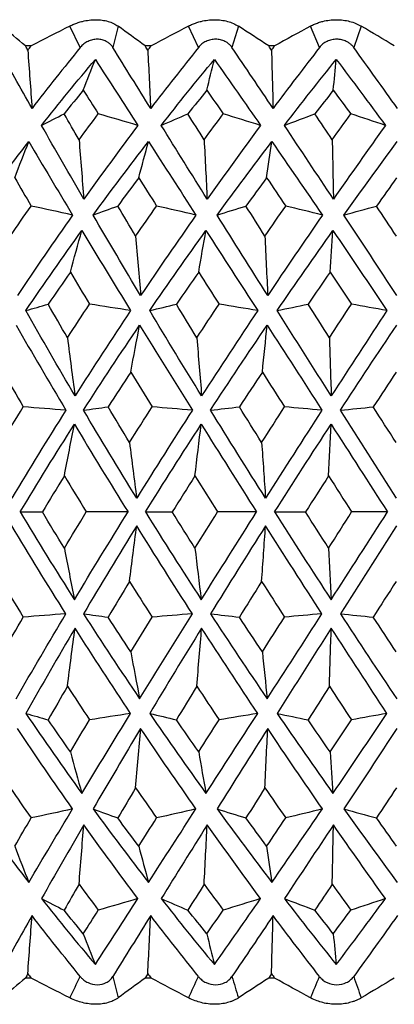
# Paper-space layout 'Notes Area' of a CAD drawing. Header units: millimetres. Extents: x -25 to 96, y -3 to 362.
# Tile 7 of 15: x -7.82 to -0.42, y 133.48 to 152.92. Entities that reach past the tile are written whole.
import ezdxf

# ---------------------------------------------------------------- set-up
doc = ezdxf.new("R2010")
doc.units = ezdxf.units.MM

psp = doc.layouts.new('Notes Area')

# ---------------------------------------------------------------- linework, layer by layer
at = {"color": 7, "linetype": 'Continuous', "lineweight": 25}
for p, q in [((-6.626, 152.367), (-6.835, 152.79)), ((-5.88, 152.79), (-5.982, 152.367)), ((-4.293, 152.367), (-4.487, 152.79)), ((-3.502, 152.79), (-3.629, 152.367)), ((-1.9, 152.367), (-2.076, 152.79)), ((-1.076, 152.79), (-1.225, 152.367)), ((-7.598, 152.397), (-7.707, 152.397)), ((-5.228, 152.397), (-5.342, 152.397)), ((-2.786, 152.397), (-2.903, 152.397)), ((-7.598, 134.003), (-7.707, 134.003)), ((-5.228, 134.003), (-5.342, 134.003)), ((-2.786, 134.003), (-2.903, 134.003))]:
    psp.add_line(p, q, dxfattribs=at)
for points in [[(-7.707, 152.397), (-7.865, 152.529), (-8.021, 152.66), (-8.175, 152.79)], [(-6.835, 152.79), (-7.089, 152.66), (-7.343, 152.529), (-7.598, 152.397)], [(-5.342, 152.397), (-5.524, 152.529), (-5.703, 152.66), (-5.88, 152.79)], [(-4.487, 152.79), (-4.734, 152.66), (-4.981, 152.529), (-5.228, 152.397)], [(-2.903, 152.397), (-3.104, 152.529), (-3.304, 152.66), (-3.502, 152.79)], [(-2.076, 152.79), (-2.312, 152.66), (-2.549, 152.529), (-2.786, 152.397)], [(-0.422, 152.397), (-0.641, 152.529), (-0.859, 152.66), (-1.076, 152.79)], [(-7.579, 151.163), (-7.808, 151.569), (-8.032, 151.971), (-8.251, 152.367)], [(-7.662, 152.317), (-7.677, 152.344), (-7.692, 152.37), (-7.707, 152.397)], [(-7.662, 152.317), (-7.641, 152.344), (-7.619, 152.37), (-7.598, 152.397)], [(-6.626, 152.367), (-6.949, 151.971), (-7.267, 151.569), (-7.579, 151.163)], [(-5.235, 151.163), (-5.487, 151.569), (-5.736, 151.971), (-5.982, 152.367)], [(-5.292, 152.317), (-5.309, 152.344), (-5.326, 152.37), (-5.342, 152.397)], [(-5.292, 152.317), (-5.271, 152.344), (-5.25, 152.37), (-5.228, 152.397)], [(-4.293, 152.367), (-4.611, 151.971), (-4.925, 151.569), (-5.235, 151.163)], [(-2.817, 151.163), (-3.089, 151.569), (-3.36, 151.971), (-3.629, 152.367)], [(-2.848, 152.317), (-2.866, 152.344), (-2.884, 152.37), (-2.903, 152.397)], [(-2.848, 152.317), (-2.827, 152.344), (-2.807, 152.37), (-2.786, 152.397)], [(-1.9, 152.367), (-2.208, 151.971), (-2.513, 151.569), (-2.817, 151.163)], [(-0.36, 151.163), (-0.648, 151.569), (-0.937, 151.971), (-1.225, 152.367)], [(-7.662, 152.317), (-7.636, 151.931), (-7.608, 151.547), (-7.579, 151.163)], [(-5.292, 152.317), (-5.274, 151.931), (-5.255, 151.547), (-5.235, 151.163)], [(-2.848, 152.317), (-2.838, 151.931), (-2.828, 151.547), (-2.817, 151.163)], [(-7.391, 150.83), (-7.043, 151.27), (-6.689, 151.703), (-6.328, 152.131)], [(-6.566, 151.525), (-6.487, 151.729), (-6.408, 151.931), (-6.328, 152.131)], [(-6.328, 152.131), (-6.052, 151.703), (-5.771, 151.27), (-5.487, 150.83)], [(-5.028, 150.83), (-4.682, 151.27), (-4.332, 151.703), (-3.977, 152.131)], [(-4.126, 151.525), (-4.076, 151.729), (-4.027, 151.931), (-3.977, 152.131)], [(-3.977, 152.131), (-3.674, 151.703), (-3.37, 151.27), (-3.064, 150.83)], [(-2.594, 150.83), (-2.255, 151.27), (-1.913, 151.703), (-1.569, 152.131)], [(-1.628, 151.525), (-1.608, 151.729), (-1.589, 151.931), (-1.569, 152.131)], [(-1.569, 152.131), (-1.245, 151.703), (-0.922, 151.27), (-0.598, 150.83)], [(-6.566, 151.525), (-6.692, 151.37), (-6.819, 151.214), (-6.944, 151.057)], [(-6.566, 151.525), (-6.468, 151.37), (-6.369, 151.214), (-6.27, 151.057)], [(-4.126, 151.525), (-4.251, 151.37), (-4.375, 151.214), (-4.499, 151.057)], [(-4.126, 151.525), (-4.019, 151.37), (-3.911, 151.214), (-3.804, 151.057)], [(-1.628, 151.525), (-1.749, 151.37), (-1.87, 151.214), (-1.991, 151.057)], [(-1.628, 151.525), (-1.513, 151.37), (-1.399, 151.214), (-1.284, 151.057)], [(-7.391, 150.83), (-7.243, 150.906), (-7.094, 150.982), (-6.944, 151.057)], [(-6.65, 150.548), (-6.749, 150.718), (-6.847, 150.887), (-6.944, 151.057)], [(-6.65, 150.548), (-6.524, 150.718), (-6.397, 150.887), (-6.27, 151.057)], [(-5.487, 150.83), (-5.747, 150.906), (-6.008, 150.982), (-6.27, 151.057)], [(-5.028, 150.83), (-4.852, 150.906), (-4.676, 150.982), (-4.499, 151.057)], [(-4.179, 150.548), (-4.286, 150.718), (-4.393, 150.887), (-4.499, 151.057)], [(-4.179, 150.548), (-4.054, 150.718), (-3.929, 150.887), (-3.804, 151.057)], [(-3.064, 150.83), (-3.31, 150.906), (-3.557, 150.982), (-3.804, 151.057)], [(-2.594, 150.83), (-2.394, 150.906), (-2.193, 150.982), (-1.991, 151.057)], [(-1.649, 150.548), (-1.763, 150.718), (-1.877, 150.887), (-1.991, 151.057)], [(-1.649, 150.548), (-1.528, 150.718), (-1.406, 150.887), (-1.284, 151.057)], [(-0.598, 150.83), (-0.826, 150.906), (-1.055, 150.982), (-1.284, 151.057)], [(-6.555, 149.373), (-6.84, 149.864), (-7.119, 150.35), (-7.391, 150.83)], [(-5.487, 150.83), (-5.849, 150.35), (-6.205, 149.864), (-6.555, 149.373)], [(-4.119, 149.373), (-4.426, 149.864), (-4.729, 150.35), (-5.028, 150.83)], [(-3.064, 150.83), (-3.419, 150.35), (-3.771, 149.864), (-4.119, 149.373)], [(-1.625, 149.373), (-1.95, 149.864), (-2.273, 150.35), (-2.594, 150.83)], [(-0.598, 150.83), (-0.942, 150.35), (-1.284, 149.864), (-1.625, 149.373)], [(-8.732, 149.06), (-8.378, 149.548), (-8.015, 150.031), (-7.643, 150.509)], [(-7.921, 149.796), (-7.829, 150.036), (-7.736, 150.274), (-7.643, 150.509)], [(-7.643, 150.509), (-7.36, 150.031), (-7.072, 149.548), (-6.778, 149.06)], [(-6.65, 150.548), (-6.62, 150.155), (-6.588, 149.764), (-6.555, 149.373)], [(-6.372, 149.06), (-6.014, 149.548), (-5.65, 150.031), (-5.279, 150.509)], [(-5.471, 149.796), (-5.407, 150.036), (-5.343, 150.274), (-5.279, 150.509)], [(-5.279, 150.509), (-4.97, 150.031), (-4.657, 149.548), (-4.34, 149.06)], [(-4.179, 150.548), (-4.16, 150.155), (-4.14, 149.764), (-4.119, 149.373)], [(-3.922, 149.06), (-3.566, 149.548), (-3.206, 150.031), (-2.841, 150.509)], [(-2.944, 149.796), (-2.91, 150.036), (-2.875, 150.274), (-2.841, 150.509)], [(-2.841, 150.509), (-2.509, 150.031), (-2.176, 149.548), (-1.842, 149.06)], [(-1.649, 150.548), (-1.641, 150.155), (-1.633, 149.764), (-1.625, 149.373)], [(-1.417, 149.06), (-1.068, 149.548), (-0.716, 150.031), (-0.363, 150.509)], [(-7.921, 149.796), (-7.813, 149.611), (-7.705, 149.425), (-7.596, 149.239)], [(-5.471, 149.796), (-5.61, 149.611), (-5.748, 149.425), (-5.885, 149.239)], [(-5.471, 149.796), (-5.354, 149.611), (-5.236, 149.425), (-5.118, 149.239)], [(-2.944, 149.796), (-3.081, 149.611), (-3.218, 149.425), (-3.353, 149.239)], [(-2.944, 149.796), (-2.819, 149.611), (-2.693, 149.425), (-2.568, 149.239)], [(-0.376, 149.796), (-0.509, 149.611), (-0.642, 149.425), (-0.774, 149.239)], [(-8.01, 148.645), (-7.873, 148.843), (-7.735, 149.042), (-7.596, 149.239)], [(-6.778, 149.06), (-7.05, 149.12), (-7.323, 149.18), (-7.596, 149.239)], [(-6.372, 149.06), (-6.21, 149.12), (-6.048, 149.18), (-5.885, 149.239)], [(-5.532, 148.645), (-5.651, 148.843), (-5.768, 149.042), (-5.885, 149.239)], [(-5.532, 148.645), (-5.395, 148.843), (-5.257, 149.042), (-5.118, 149.239)], [(-4.34, 149.06), (-4.599, 149.12), (-4.858, 149.18), (-5.118, 149.239)], [(-3.922, 149.06), (-3.733, 149.12), (-3.543, 149.18), (-3.353, 149.239)], [(-2.977, 148.645), (-3.103, 148.843), (-3.228, 149.042), (-3.353, 149.239)], [(-2.977, 148.645), (-2.841, 148.843), (-2.705, 149.042), (-2.568, 149.239)], [(-1.842, 149.06), (-2.084, 149.12), (-2.325, 149.18), (-2.568, 149.239)], [(-1.417, 149.06), (-1.204, 149.12), (-0.989, 149.18), (-0.774, 149.239)], [(-0.38, 148.645), (-0.511, 148.843), (-0.643, 149.042), (-0.774, 149.239)], [(-6.778, 149.06), (-7.148, 148.534), (-7.511, 148.005), (-7.866, 147.472)], [(-5.433, 147.472), (-5.752, 148.005), (-6.065, 148.534), (-6.372, 149.06)], [(-4.34, 149.06), (-4.71, 148.534), (-5.074, 148.005), (-5.433, 147.472)], [(-2.923, 147.472), (-3.26, 148.005), (-3.593, 148.534), (-3.922, 149.06)], [(-1.842, 149.06), (-2.205, 148.534), (-2.566, 148.005), (-2.923, 147.472)], [(-0.373, 147.472), (-0.722, 148.005), (-1.07, 148.534), (-1.417, 149.06)], [(-7.7, 147.176), (-7.34, 147.707), (-6.971, 148.233), (-6.594, 148.755)], [(-6.822, 147.933), (-6.747, 148.21), (-6.671, 148.484), (-6.594, 148.755)], [(-6.594, 148.755), (-6.278, 148.233), (-5.957, 147.707), (-5.631, 147.176)], [(-5.255, 147.176), (-4.891, 147.707), (-4.52, 148.233), (-4.143, 148.755)], [(-4.287, 147.933), (-4.239, 148.21), (-4.192, 148.484), (-4.143, 148.755)], [(-4.143, 148.755), (-3.805, 148.233), (-3.465, 147.707), (-3.121, 147.176)], [(-2.737, 147.176), (-2.373, 147.707), (-2.005, 148.233), (-1.635, 148.755)], [(-1.691, 147.933), (-1.673, 148.21), (-1.654, 148.484), (-1.635, 148.755)], [(-1.635, 148.755), (-1.279, 148.233), (-0.924, 147.707), (-0.568, 147.176)], [(-5.532, 148.645), (-5.5, 148.252), (-5.467, 147.861), (-5.433, 147.472)], [(-2.977, 148.645), (-2.96, 148.252), (-2.942, 147.861), (-2.923, 147.472)], [(-6.822, 147.933), (-6.969, 147.723), (-7.115, 147.512), (-7.259, 147.301)], [(-6.822, 147.933), (-6.697, 147.723), (-6.57, 147.512), (-6.443, 147.301)], [(-4.287, 147.933), (-4.434, 147.723), (-4.58, 147.512), (-4.726, 147.301)], [(-4.287, 147.933), (-4.153, 147.723), (-4.019, 147.512), (-3.884, 147.301)], [(-1.691, 147.933), (-1.837, 147.723), (-1.982, 147.512), (-2.126, 147.301)], [(-1.691, 147.933), (-1.551, 147.723), (-1.411, 147.512), (-1.271, 147.301)], [(-7.7, 147.176), (-7.553, 147.218), (-7.407, 147.26), (-7.259, 147.301)], [(-6.879, 146.639), (-7.007, 146.86), (-7.134, 147.081), (-7.259, 147.301)], [(-6.879, 146.639), (-6.735, 146.86), (-6.59, 147.081), (-6.443, 147.301)], [(-5.631, 147.176), (-5.901, 147.218), (-6.172, 147.26), (-6.443, 147.301)], [(-5.255, 147.176), (-5.079, 147.218), (-4.903, 147.26), (-4.726, 147.301)], [(-4.323, 146.639), (-4.458, 146.86), (-4.592, 147.081), (-4.726, 147.301)], [(-4.323, 146.639), (-4.177, 146.86), (-4.031, 147.081), (-3.884, 147.301)], [(-3.121, 147.176), (-3.375, 147.218), (-3.63, 147.26), (-3.884, 147.301)], [(-2.737, 147.176), (-2.534, 147.218), (-2.33, 147.26), (-2.126, 147.301)], [(-1.705, 146.639), (-1.846, 146.86), (-1.986, 147.081), (-2.126, 147.301)], [(-1.705, 146.639), (-1.561, 146.86), (-1.416, 147.081), (-1.271, 147.301)], [(-0.568, 147.176), (-0.802, 147.218), (-1.036, 147.26), (-1.271, 147.301)], [(-6.73, 145.492), (-7.062, 146.056), (-7.385, 146.617), (-7.7, 147.176)], [(-5.631, 147.176), (-6.004, 146.617), (-6.37, 146.056), (-6.73, 145.492)], [(-4.229, 145.492), (-4.577, 146.056), (-4.919, 146.617), (-5.255, 147.176)], [(-3.121, 147.176), (-3.494, 146.617), (-3.863, 146.056), (-4.229, 145.492)], [(-1.668, 145.492), (-2.027, 146.056), (-2.383, 146.617), (-2.737, 147.176)], [(-0.568, 147.176), (-0.936, 146.617), (-1.302, 146.056), (-1.668, 145.492)], [(-7.895, 146.887), (-7.574, 146.331), (-7.245, 145.772), (-6.909, 145.21)], [(-6.563, 145.21), (-6.201, 145.772), (-5.831, 146.331), (-5.453, 146.887)], [(-5.629, 145.96), (-5.571, 146.272), (-5.512, 146.58), (-5.453, 146.887)], [(-5.453, 146.887), (-5.11, 146.331), (-4.763, 145.772), (-4.411, 145.21)], [(-4.054, 145.21), (-3.686, 145.772), (-3.313, 146.331), (-2.934, 146.887)], [(-3.029, 145.96), (-2.998, 146.272), (-2.966, 146.58), (-2.934, 146.887)], [(-2.934, 146.887), (-2.575, 146.331), (-2.214, 145.772), (-1.851, 145.21)], [(-1.488, 145.21), (-1.119, 145.772), (-0.748, 146.331), (-0.375, 146.887)], [(-6.879, 146.639), (-6.831, 146.255), (-6.781, 145.873), (-6.73, 145.492)], [(-4.323, 146.639), (-4.292, 146.255), (-4.261, 145.873), (-4.229, 145.492)], [(-1.705, 146.639), (-1.693, 146.255), (-1.681, 145.873), (-1.668, 145.492)], [(-8.15, 145.96), (-8.018, 145.732), (-7.885, 145.503), (-7.751, 145.274)], [(-5.629, 145.96), (-5.78, 145.732), (-5.929, 145.503), (-6.077, 145.274)], [(-5.629, 145.96), (-5.489, 145.732), (-5.349, 145.503), (-5.207, 145.274)], [(-3.029, 145.96), (-3.181, 145.732), (-3.332, 145.503), (-3.482, 145.274)], [(-3.029, 145.96), (-2.884, 145.732), (-2.737, 145.503), (-2.591, 145.274)], [(-0.387, 145.96), (-0.537, 145.732), (-0.687, 145.503), (-0.837, 145.274)], [(-8.186, 144.571), (-8.042, 144.806), (-7.897, 145.04), (-7.751, 145.274)], [(-6.909, 145.21), (-7.274, 144.633), (-7.631, 144.055), (-7.979, 143.476)], [(-6.909, 145.21), (-7.189, 145.231), (-7.47, 145.253), (-7.751, 145.274)], [(-6.563, 145.21), (-6.401, 145.231), (-6.24, 145.253), (-6.077, 145.274)], [(-5.511, 143.476), (-5.869, 144.055), (-6.22, 144.633), (-6.563, 145.21)], [(-5.654, 144.571), (-5.797, 144.806), (-5.938, 145.04), (-6.077, 145.274)], [(-5.654, 144.571), (-5.506, 144.806), (-5.357, 145.04), (-5.207, 145.274)], [(-4.411, 145.21), (-4.783, 144.633), (-5.15, 144.055), (-5.511, 143.476)], [(-4.411, 145.21), (-4.676, 145.231), (-4.942, 145.253), (-5.207, 145.274)], [(-4.054, 145.21), (-3.864, 145.231), (-3.673, 145.253), (-3.482, 145.274)], [(-2.966, 143.476), (-3.333, 144.055), (-3.696, 144.633), (-4.054, 145.21)], [(-3.043, 144.571), (-3.19, 144.806), (-3.336, 145.04), (-3.482, 145.274)], [(-3.043, 144.571), (-2.892, 144.806), (-2.742, 145.04), (-2.591, 145.274)], [(-1.851, 145.21), (-2.225, 144.633), (-2.596, 144.055), (-2.966, 143.476)], [(-1.851, 145.21), (-2.097, 145.231), (-2.344, 145.253), (-2.591, 145.274)], [(-1.488, 145.21), (-1.272, 145.231), (-1.055, 145.253), (-0.837, 145.274)], [(-0.379, 143.476), (-0.75, 144.055), (-1.12, 144.633), (-1.488, 145.21)], [(-0.388, 144.571), (-0.538, 144.806), (-0.688, 145.04), (-0.837, 145.274)], [(-7.814, 143.2), (-7.466, 143.778), (-7.109, 144.355), (-6.741, 144.931)], [(-6.94, 143.911), (-6.875, 144.254), (-6.809, 144.594), (-6.741, 144.931)], [(-6.741, 144.931), (-6.395, 144.355), (-6.043, 143.778), (-5.683, 143.2)], [(-5.339, 143.2), (-4.978, 143.778), (-4.61, 144.355), (-4.236, 144.931)], [(-4.361, 143.911), (-4.32, 144.254), (-4.278, 144.594), (-4.236, 144.931)], [(-4.236, 144.931), (-3.875, 144.355), (-3.51, 143.778), (-3.142, 143.2)], [(-2.789, 143.2), (-2.42, 143.778), (-2.048, 144.355), (-1.671, 144.931)], [(-1.72, 143.911), (-1.704, 144.254), (-1.688, 144.594), (-1.671, 144.931)], [(-1.671, 144.931), (-1.3, 144.355), (-0.928, 143.778), (-0.556, 143.2)], [(-5.654, 144.571), (-5.607, 144.204), (-5.56, 143.839), (-5.511, 143.476)], [(-3.043, 144.571), (-3.017, 144.204), (-2.992, 143.839), (-2.966, 143.476)], [(-6.94, 143.911), (-7.086, 143.675), (-7.231, 143.438), (-7.375, 143.2)], [(-6.94, 143.911), (-6.797, 143.675), (-6.652, 143.438), (-6.507, 143.2)], [(-4.361, 143.911), (-4.511, 143.675), (-4.66, 143.438), (-4.809, 143.2)], [(-4.361, 143.911), (-4.213, 143.675), (-4.064, 143.438), (-3.914, 143.2)], [(-1.72, 143.911), (-1.872, 143.675), (-2.024, 143.438), (-2.176, 143.2)], [(-1.72, 143.911), (-1.569, 143.675), (-1.418, 143.438), (-1.266, 143.2)], [(-7.814, 143.2), (-7.466, 142.622), (-7.109, 142.045), (-6.741, 141.469)], [(-7.814, 143.2), (-7.668, 143.2), (-7.522, 143.2), (-7.375, 143.2)], [(-6.94, 142.489), (-7.086, 142.725), (-7.231, 142.962), (-7.375, 143.2)], [(-6.94, 142.489), (-6.797, 142.725), (-6.652, 142.962), (-6.507, 143.2)], [(-6.741, 141.469), (-6.395, 142.045), (-6.043, 142.622), (-5.683, 143.2)], [(-5.683, 143.2), (-5.957, 143.2), (-6.232, 143.2), (-6.507, 143.2)], [(-5.339, 143.2), (-5.163, 143.2), (-4.986, 143.2), (-4.809, 143.2)], [(-5.339, 143.2), (-4.978, 142.622), (-4.61, 142.045), (-4.236, 141.469)], [(-4.361, 142.489), (-4.511, 142.725), (-4.66, 142.962), (-4.809, 143.2)], [(-4.361, 142.489), (-4.213, 142.725), (-4.064, 142.962), (-3.914, 143.2)], [(-4.236, 141.469), (-3.875, 142.045), (-3.51, 142.622), (-3.142, 143.2)], [(-3.142, 143.2), (-3.399, 143.2), (-3.656, 143.2), (-3.914, 143.2)], [(-2.789, 143.2), (-2.585, 143.2), (-2.381, 143.2), (-2.176, 143.2)], [(-2.789, 143.2), (-2.42, 142.622), (-2.048, 142.045), (-1.671, 141.469)], [(-1.72, 142.489), (-1.872, 142.725), (-2.024, 142.962), (-2.176, 143.2)], [(-1.72, 142.489), (-1.569, 142.725), (-1.418, 142.962), (-1.266, 143.2)], [(-1.671, 141.469), (-1.3, 142.045), (-0.928, 142.622), (-0.556, 143.2)], [(-0.556, 143.2), (-0.792, 143.2), (-1.029, 143.2), (-1.266, 143.2)], [(-6.909, 141.19), (-7.274, 141.767), (-7.631, 142.345), (-7.979, 142.924)], [(-5.511, 142.924), (-5.869, 142.345), (-6.22, 141.767), (-6.563, 141.19)], [(-5.654, 141.829), (-5.607, 142.196), (-5.56, 142.561), (-5.511, 142.924)], [(-4.411, 141.19), (-4.783, 141.767), (-5.15, 142.345), (-5.511, 142.924)], [(-2.966, 142.924), (-3.333, 142.345), (-3.696, 141.767), (-4.054, 141.19)], [(-3.043, 141.829), (-3.017, 142.196), (-2.992, 142.561), (-2.966, 142.924)], [(-1.851, 141.19), (-2.225, 141.767), (-2.596, 142.345), (-2.966, 142.924)], [(-0.379, 142.924), (-0.75, 142.345), (-1.12, 141.767), (-1.488, 141.19)], [(-6.94, 142.489), (-6.875, 142.146), (-6.809, 141.806), (-6.741, 141.469)], [(-4.361, 142.489), (-4.32, 142.146), (-4.278, 141.806), (-4.236, 141.469)], [(-1.72, 142.489), (-1.704, 142.146), (-1.688, 141.806), (-1.671, 141.469)], [(-8.186, 141.829), (-8.042, 141.594), (-7.897, 141.36), (-7.751, 141.126)], [(-5.654, 141.829), (-5.797, 141.594), (-5.938, 141.36), (-6.077, 141.126)], [(-5.654, 141.829), (-5.506, 141.594), (-5.357, 141.36), (-5.207, 141.126)], [(-3.043, 141.829), (-3.19, 141.594), (-3.336, 141.36), (-3.482, 141.126)], [(-3.043, 141.829), (-2.892, 141.594), (-2.742, 141.36), (-2.591, 141.126)], [(-0.388, 141.829), (-0.538, 141.594), (-0.688, 141.36), (-0.837, 141.126)], [(-8.15, 140.44), (-8.018, 140.668), (-7.885, 140.897), (-7.751, 141.126)], [(-7.895, 139.513), (-7.574, 140.069), (-7.245, 140.628), (-6.909, 141.19)], [(-6.909, 141.19), (-7.189, 141.169), (-7.47, 141.147), (-7.751, 141.126)], [(-6.563, 141.19), (-6.201, 140.628), (-5.831, 140.069), (-5.453, 139.513)], [(-6.563, 141.19), (-6.401, 141.169), (-6.24, 141.147), (-6.077, 141.126)], [(-5.629, 140.44), (-5.78, 140.668), (-5.929, 140.897), (-6.077, 141.126)], [(-5.629, 140.44), (-5.489, 140.668), (-5.349, 140.897), (-5.207, 141.126)], [(-5.453, 139.513), (-5.11, 140.069), (-4.763, 140.628), (-4.411, 141.19)], [(-4.411, 141.19), (-4.676, 141.169), (-4.942, 141.147), (-5.207, 141.126)], [(-4.054, 141.19), (-3.864, 141.169), (-3.673, 141.147), (-3.482, 141.126)], [(-4.054, 141.19), (-3.686, 140.628), (-3.313, 140.069), (-2.934, 139.513)], [(-3.029, 140.44), (-3.181, 140.668), (-3.332, 140.897), (-3.482, 141.126)], [(-3.029, 140.44), (-2.884, 140.668), (-2.737, 140.897), (-2.591, 141.126)], [(-2.934, 139.513), (-2.575, 140.069), (-2.214, 140.628), (-1.851, 141.19)], [(-1.851, 141.19), (-2.097, 141.169), (-2.344, 141.147), (-2.591, 141.126)], [(-1.488, 141.19), (-1.272, 141.169), (-1.055, 141.147), (-0.837, 141.126)], [(-1.488, 141.19), (-1.119, 140.628), (-0.748, 140.069), (-0.375, 139.513)], [(-0.387, 140.44), (-0.537, 140.668), (-0.687, 140.897), (-0.837, 141.126)], [(-6.73, 140.908), (-7.062, 140.344), (-7.385, 139.783), (-7.7, 139.224)], [(-6.879, 139.761), (-6.831, 140.145), (-6.781, 140.527), (-6.73, 140.908)], [(-5.631, 139.224), (-6.004, 139.783), (-6.37, 140.344), (-6.73, 140.908)], [(-4.229, 140.908), (-4.577, 140.344), (-4.919, 139.783), (-5.255, 139.224)], [(-4.323, 139.761), (-4.292, 140.145), (-4.261, 140.527), (-4.229, 140.908)], [(-3.121, 139.224), (-3.494, 139.783), (-3.863, 140.344), (-4.229, 140.908)], [(-1.668, 140.908), (-2.027, 140.344), (-2.383, 139.783), (-2.737, 139.224)], [(-1.705, 139.761), (-1.693, 140.145), (-1.681, 140.527), (-1.668, 140.908)], [(-0.568, 139.224), (-0.936, 139.783), (-1.302, 140.344), (-1.668, 140.908)], [(-5.629, 140.44), (-5.571, 140.128), (-5.512, 139.82), (-5.453, 139.513)], [(-3.029, 140.44), (-2.998, 140.128), (-2.966, 139.82), (-2.934, 139.513)], [(-6.879, 139.761), (-7.007, 139.54), (-7.134, 139.319), (-7.259, 139.099)], [(-6.879, 139.761), (-6.735, 139.54), (-6.59, 139.319), (-6.443, 139.099)], [(-4.323, 139.761), (-4.458, 139.54), (-4.592, 139.319), (-4.726, 139.099)], [(-4.323, 139.761), (-4.177, 139.54), (-4.031, 139.319), (-3.884, 139.099)], [(-1.705, 139.761), (-1.846, 139.54), (-1.986, 139.319), (-2.126, 139.099)], [(-1.705, 139.761), (-1.561, 139.54), (-1.416, 139.319), (-1.271, 139.099)], [(-7.7, 139.224), (-7.34, 138.693), (-6.971, 138.167), (-6.594, 137.645)], [(-7.7, 139.224), (-7.553, 139.182), (-7.407, 139.14), (-7.259, 139.099)], [(-6.594, 137.645), (-6.278, 138.167), (-5.957, 138.693), (-5.631, 139.224)], [(-5.631, 139.224), (-5.901, 139.182), (-6.172, 139.14), (-6.443, 139.099)], [(-5.255, 139.224), (-4.891, 138.693), (-4.52, 138.167), (-4.143, 137.645)], [(-5.255, 139.224), (-5.079, 139.182), (-4.903, 139.14), (-4.726, 139.099)], [(-4.143, 137.645), (-3.805, 138.167), (-3.465, 138.693), (-3.121, 139.224)], [(-3.121, 139.224), (-3.375, 139.182), (-3.63, 139.14), (-3.884, 139.099)], [(-2.737, 139.224), (-2.534, 139.182), (-2.33, 139.14), (-2.126, 139.099)], [(-2.737, 139.224), (-2.373, 138.693), (-2.005, 138.167), (-1.635, 137.645)], [(-1.635, 137.645), (-1.279, 138.167), (-0.924, 138.693), (-0.568, 139.224)], [(-0.568, 139.224), (-0.802, 139.182), (-1.036, 139.14), (-1.271, 139.099)], [(-6.822, 138.467), (-6.969, 138.677), (-7.115, 138.888), (-7.259, 139.099)], [(-6.822, 138.467), (-6.697, 138.677), (-6.57, 138.888), (-6.443, 139.099)], [(-4.287, 138.467), (-4.434, 138.677), (-4.58, 138.888), (-4.726, 139.099)], [(-4.287, 138.467), (-4.153, 138.677), (-4.019, 138.888), (-3.884, 139.099)], [(-1.691, 138.467), (-1.837, 138.677), (-1.982, 138.888), (-2.126, 139.099)], [(-1.691, 138.467), (-1.551, 138.677), (-1.411, 138.888), (-1.271, 139.099)], [(-6.778, 137.34), (-7.148, 137.866), (-7.511, 138.395), (-7.866, 138.928)], [(-5.433, 138.928), (-5.752, 138.395), (-6.065, 137.866), (-6.372, 137.34)], [(-5.532, 137.755), (-5.5, 138.148), (-5.467, 138.539), (-5.433, 138.928)], [(-4.34, 137.34), (-4.71, 137.866), (-5.074, 138.395), (-5.433, 138.928)], [(-2.923, 138.928), (-3.26, 138.395), (-3.593, 137.866), (-3.922, 137.34)], [(-2.977, 137.755), (-2.96, 138.148), (-2.942, 138.539), (-2.923, 138.928)], [(-1.842, 137.34), (-2.205, 137.866), (-2.566, 138.395), (-2.923, 138.928)], [(-0.373, 138.928), (-0.722, 138.395), (-1.07, 137.866), (-1.417, 137.34)], [(-6.822, 138.467), (-6.747, 138.19), (-6.671, 137.916), (-6.594, 137.645)], [(-4.287, 138.467), (-4.239, 138.19), (-4.192, 137.916), (-4.143, 137.645)], [(-1.691, 138.467), (-1.673, 138.19), (-1.654, 137.916), (-1.635, 137.645)], [(-8.01, 137.755), (-7.873, 137.557), (-7.735, 137.358), (-7.596, 137.161)], [(-5.532, 137.755), (-5.651, 137.557), (-5.768, 137.358), (-5.885, 137.161)], [(-5.532, 137.755), (-5.395, 137.557), (-5.257, 137.358), (-5.118, 137.161)], [(-2.977, 137.755), (-3.103, 137.557), (-3.228, 137.358), (-3.353, 137.161)], [(-2.977, 137.755), (-2.841, 137.557), (-2.705, 137.358), (-2.568, 137.161)], [(-0.38, 137.755), (-0.511, 137.557), (-0.643, 137.358), (-0.774, 137.161)], [(-8.732, 137.34), (-8.378, 136.852), (-8.015, 136.369), (-7.643, 135.891)], [(-7.643, 135.891), (-7.36, 136.369), (-7.072, 136.852), (-6.778, 137.34)], [(-6.778, 137.34), (-7.05, 137.28), (-7.323, 137.22), (-7.596, 137.161)], [(-6.372, 137.34), (-6.014, 136.852), (-5.65, 136.369), (-5.279, 135.891)], [(-6.372, 137.34), (-6.21, 137.28), (-6.048, 137.22), (-5.885, 137.161)], [(-5.279, 135.891), (-4.97, 136.369), (-4.657, 136.852), (-4.34, 137.34)], [(-4.34, 137.34), (-4.599, 137.28), (-4.858, 137.22), (-5.118, 137.161)], [(-3.922, 137.34), (-3.566, 136.852), (-3.206, 136.369), (-2.841, 135.891)], [(-3.922, 137.34), (-3.733, 137.28), (-3.543, 137.22), (-3.353, 137.161)], [(-2.841, 135.891), (-2.509, 136.369), (-2.176, 136.852), (-1.842, 137.34)], [(-1.842, 137.34), (-2.084, 137.28), (-2.325, 137.22), (-2.568, 137.161)], [(-1.417, 137.34), (-1.204, 137.28), (-0.989, 137.22), (-0.774, 137.161)], [(-1.417, 137.34), (-1.068, 136.852), (-0.716, 136.369), (-0.363, 135.891)], [(-7.921, 136.604), (-7.813, 136.789), (-7.705, 136.975), (-7.596, 137.161)], [(-6.555, 137.027), (-6.84, 136.536), (-7.119, 136.05), (-7.391, 135.57)], [(-6.65, 135.852), (-6.62, 136.245), (-6.588, 136.636), (-6.555, 137.027)], [(-5.487, 135.57), (-5.849, 136.05), (-6.205, 136.536), (-6.555, 137.027)], [(-5.471, 136.604), (-5.61, 136.789), (-5.748, 136.975), (-5.885, 137.161)], [(-5.471, 136.604), (-5.354, 136.789), (-5.236, 136.975), (-5.118, 137.161)], [(-4.119, 137.027), (-4.426, 136.536), (-4.729, 136.05), (-5.028, 135.57)], [(-4.179, 135.852), (-4.16, 136.245), (-4.14, 136.636), (-4.119, 137.027)], [(-3.064, 135.57), (-3.419, 136.05), (-3.771, 136.536), (-4.119, 137.027)], [(-2.944, 136.604), (-3.081, 136.789), (-3.218, 136.975), (-3.353, 137.161)], [(-2.944, 136.604), (-2.819, 136.789), (-2.693, 136.975), (-2.568, 137.161)], [(-1.625, 137.027), (-1.95, 136.536), (-2.273, 136.05), (-2.594, 135.57)], [(-1.649, 135.852), (-1.641, 136.245), (-1.633, 136.636), (-1.625, 137.027)], [(-0.598, 135.57), (-0.942, 136.05), (-1.284, 136.536), (-1.625, 137.027)], [(-0.376, 136.604), (-0.509, 136.789), (-0.642, 136.975), (-0.774, 137.161)], [(-7.921, 136.604), (-7.829, 136.364), (-7.736, 136.126), (-7.643, 135.891)], [(-5.471, 136.604), (-5.407, 136.364), (-5.343, 136.126), (-5.279, 135.891)], [(-2.944, 136.604), (-2.91, 136.364), (-2.875, 136.126), (-2.841, 135.891)], [(-6.65, 135.852), (-6.749, 135.682), (-6.847, 135.513), (-6.944, 135.343)], [(-6.65, 135.852), (-6.524, 135.682), (-6.397, 135.513), (-6.27, 135.343)], [(-4.179, 135.852), (-4.286, 135.682), (-4.393, 135.513), (-4.499, 135.343)], [(-4.179, 135.852), (-4.054, 135.682), (-3.929, 135.513), (-3.804, 135.343)], [(-1.649, 135.852), (-1.763, 135.682), (-1.877, 135.513), (-1.991, 135.343)], [(-1.649, 135.852), (-1.528, 135.682), (-1.406, 135.513), (-1.284, 135.343)], [(-7.391, 135.57), (-7.043, 135.13), (-6.689, 134.697), (-6.328, 134.269)], [(-7.391, 135.57), (-7.243, 135.494), (-7.094, 135.418), (-6.944, 135.343)], [(-6.328, 134.269), (-6.052, 134.697), (-5.771, 135.13), (-5.487, 135.57)], [(-5.487, 135.57), (-5.747, 135.494), (-6.008, 135.418), (-6.27, 135.343)], [(-5.028, 135.57), (-4.682, 135.13), (-4.332, 134.697), (-3.977, 134.269)], [(-5.028, 135.57), (-4.852, 135.494), (-4.676, 135.418), (-4.499, 135.343)], [(-3.977, 134.269), (-3.674, 134.697), (-3.37, 135.13), (-3.064, 135.57)], [(-3.064, 135.57), (-3.31, 135.494), (-3.557, 135.418), (-3.804, 135.343)], [(-2.594, 135.57), (-2.255, 135.13), (-1.913, 134.697), (-1.569, 134.269)], [(-2.594, 135.57), (-2.394, 135.494), (-2.193, 135.418), (-1.991, 135.343)], [(-1.569, 134.269), (-1.245, 134.697), (-0.922, 135.13), (-0.598, 135.57)], [(-0.598, 135.57), (-0.826, 135.494), (-1.055, 135.418), (-1.284, 135.343)], [(-6.566, 134.875), (-6.692, 135.03), (-6.819, 135.186), (-6.944, 135.343)], [(-6.566, 134.875), (-6.468, 135.03), (-6.369, 135.186), (-6.27, 135.343)], [(-4.126, 134.875), (-4.251, 135.03), (-4.375, 135.186), (-4.499, 135.343)], [(-4.126, 134.875), (-4.019, 135.03), (-3.911, 135.186), (-3.804, 135.343)], [(-1.628, 134.875), (-1.749, 135.03), (-1.87, 135.186), (-1.991, 135.343)], [(-1.628, 134.875), (-1.513, 135.03), (-1.399, 135.186), (-1.284, 135.343)], [(-7.579, 135.237), (-7.808, 134.831), (-8.032, 134.429), (-8.251, 134.033)], [(-7.662, 134.083), (-7.636, 134.469), (-7.608, 134.853), (-7.579, 135.237)], [(-6.626, 134.033), (-6.949, 134.429), (-7.267, 134.831), (-7.579, 135.237)], [(-5.235, 135.237), (-5.487, 134.831), (-5.736, 134.429), (-5.982, 134.033)], [(-5.292, 134.083), (-5.274, 134.469), (-5.255, 134.853), (-5.235, 135.237)], [(-4.293, 134.033), (-4.611, 134.429), (-4.925, 134.831), (-5.235, 135.237)], [(-2.817, 135.237), (-3.089, 134.831), (-3.36, 134.429), (-3.629, 134.033)], [(-2.848, 134.083), (-2.838, 134.469), (-2.828, 134.853), (-2.817, 135.237)], [(-1.9, 134.033), (-2.208, 134.429), (-2.513, 134.831), (-2.817, 135.237)], [(-0.36, 135.237), (-0.648, 134.831), (-0.937, 134.429), (-1.225, 134.033)], [(-6.566, 134.875), (-6.487, 134.671), (-6.408, 134.469), (-6.328, 134.269)], [(-4.126, 134.875), (-4.076, 134.671), (-4.027, 134.469), (-3.977, 134.269)], [(-1.628, 134.875), (-1.608, 134.671), (-1.589, 134.469), (-1.569, 134.269)], [(-7.662, 134.083), (-7.677, 134.056), (-7.692, 134.03), (-7.707, 134.003)], [(-7.662, 134.083), (-7.641, 134.056), (-7.619, 134.03), (-7.598, 134.003)], [(-5.292, 134.083), (-5.309, 134.056), (-5.326, 134.03), (-5.342, 134.003)], [(-5.292, 134.083), (-5.271, 134.056), (-5.25, 134.03), (-5.228, 134.003)], [(-2.848, 134.083), (-2.866, 134.056), (-2.884, 134.03), (-2.903, 134.003)], [(-2.848, 134.083), (-2.827, 134.056), (-2.807, 134.03), (-2.786, 134.003)], [(-7.707, 134.003), (-7.865, 133.871), (-8.021, 133.74), (-8.175, 133.61)], [(-6.835, 133.61), (-7.089, 133.74), (-7.343, 133.871), (-7.598, 134.003)], [(-6.835, 133.61), (-6.765, 133.751), (-6.695, 133.892), (-6.626, 134.033)], [(-5.982, 134.033), (-5.948, 133.892), (-5.914, 133.751), (-5.88, 133.61)], [(-5.342, 134.003), (-5.524, 133.871), (-5.703, 133.74), (-5.88, 133.61)], [(-4.487, 133.61), (-4.734, 133.74), (-4.981, 133.871), (-5.228, 134.003)], [(-4.487, 133.61), (-4.422, 133.751), (-4.358, 133.892), (-4.293, 134.033)], [(-3.629, 134.033), (-3.587, 133.892), (-3.545, 133.751), (-3.502, 133.61)], [(-2.903, 134.003), (-3.104, 133.871), (-3.304, 133.74), (-3.502, 133.61)], [(-2.076, 133.61), (-2.312, 133.74), (-2.549, 133.871), (-2.786, 134.003)], [(-2.076, 133.61), (-2.017, 133.751), (-1.959, 133.892), (-1.9, 134.033)], [(-1.225, 134.033), (-1.176, 133.892), (-1.126, 133.751), (-1.076, 133.61)], [(-0.422, 134.003), (-0.641, 133.871), (-0.859, 133.74), (-1.076, 133.61)]]:
    psp.add_open_spline(points, degree=3, dxfattribs=at)
for points, knots in [([(-6.835, 152.79), (-6.808, 152.803), (-6.755, 152.828), (-6.67, 152.859), (-6.568, 152.888), (-6.45, 152.91), (-6.319, 152.919), (-6.193, 152.91), (-6.076, 152.885), (-5.968, 152.846), (-5.909, 152.809), (-5.88, 152.79)], [0, 0, 0, 0, 0.081752, 0.164931, 0.250654, 0.376507, 0.500448, 0.624254, 0.749972, 0.877224, 1, 1, 1, 1]), ([(-4.487, 152.79), (-4.461, 152.803), (-4.41, 152.828), (-4.326, 152.859), (-4.224, 152.888), (-4.104, 152.91), (-3.971, 152.919), (-3.84, 152.91), (-3.716, 152.885), (-3.6, 152.846), (-3.534, 152.809), (-3.502, 152.79)], [0, 0, 0, 0, 0.081752, 0.164931, 0.250654, 0.376507, 0.500448, 0.624254, 0.749972, 0.877224, 1, 1, 1, 1]), ([(-2.076, 152.79), (-2.052, 152.803), (-2.002, 152.828), (-1.92, 152.859), (-1.82, 152.888), (-1.701, 152.91), (-1.566, 152.919), (-1.433, 152.91), (-1.303, 152.885), (-1.181, 152.846), (-1.11, 152.809), (-1.076, 152.79)], [0, 0, 0, 0, 0.081752, 0.164931, 0.250654, 0.376507, 0.500448, 0.624254, 0.749972, 0.877224, 1, 1, 1, 1]), ([(-5.982, 152.367), (-5.993, 152.384), (-6.016, 152.416), (-6.06, 152.457), (-6.119, 152.494), (-6.195, 152.523), (-6.288, 152.534), (-6.383, 152.523), (-6.474, 152.491), (-6.559, 152.44), (-6.604, 152.392), (-6.626, 152.367)], [0, 0, 0, 0, 0.083196, 0.165851, 0.250211, 0.374779, 0.499889, 0.625105, 0.749882, 0.875577, 1, 1, 1, 1]), ([(-3.629, 152.367), (-3.641, 152.384), (-3.666, 152.416), (-3.713, 152.457), (-3.775, 152.494), (-3.855, 152.523), (-3.951, 152.534), (-4.048, 152.523), (-4.142, 152.491), (-4.227, 152.44), (-4.271, 152.392), (-4.293, 152.367)], [0, 0, 0, 0, 0.0831956, 0.1658512, 0.2502114, 0.3747786, 0.4998885, 0.625105, 0.7498817, 0.8755772, 1, 1, 1, 1]), ([(-1.225, 152.367), (-1.238, 152.384), (-1.264, 152.416), (-1.314, 152.457), (-1.379, 152.494), (-1.461, 152.523), (-1.559, 152.534), (-1.657, 152.523), (-1.751, 152.491), (-1.836, 152.44), (-1.879, 152.392), (-1.9, 152.367)], [0, 0, 0, 0, 0.0831956, 0.1658512, 0.2502114, 0.3747786, 0.4998885, 0.625105, 0.7498817, 0.8755772, 1, 1, 1, 1]), ([(-6.626, 134.033), (-6.614, 134.019), (-6.593, 133.994), (-6.543, 133.951), (-6.447, 133.892), (-6.287, 133.855), (-6.134, 133.892), (-6.049, 133.952), (-6.008, 133.994), (-5.991, 134.019), (-5.982, 134.033)], [0, 0, 0, 0, 0.068735, 0.126229, 0.251156, 0.500283, 0.7491, 0.874618, 0.931709, 1, 1, 1, 1]), ([(-4.293, 134.033), (-4.282, 134.019), (-4.26, 133.994), (-4.211, 133.951), (-4.114, 133.892), (-3.95, 133.855), (-3.791, 133.892), (-3.702, 133.952), (-3.657, 133.994), (-3.639, 134.019), (-3.629, 134.033)], [0, 0, 0, 0, 0.068735, 0.126229, 0.251156, 0.500283, 0.7491, 0.874618, 0.931709, 1, 1, 1, 1]), ([(-1.9, 134.033), (-1.889, 134.019), (-1.868, 133.994), (-1.819, 133.951), (-1.723, 133.892), (-1.558, 133.855), (-1.395, 133.892), (-1.302, 133.952), (-1.255, 133.994), (-1.236, 134.019), (-1.225, 134.033)], [0, 0, 0, 0, 0.068735, 0.126229, 0.251156, 0.500283, 0.7491, 0.874618, 0.931709, 1, 1, 1, 1]), ([(-5.88, 133.61), (-5.896, 133.599), (-5.927, 133.578), (-5.978, 133.553), (-6.028, 133.533), (-6.099, 133.51), (-6.194, 133.49), (-6.319, 133.481), (-6.449, 133.49), (-6.578, 133.514), (-6.709, 133.553), (-6.79, 133.59), (-6.835, 133.61)], [0, 0, 0, 0, 0.069164, 0.135573, 0.196509, 0.250205, 0.377022, 0.499747, 0.622613, 0.749559, 0.864328, 1, 1, 1, 1]), ([(-3.502, 133.61), (-3.52, 133.599), (-3.555, 133.578), (-3.61, 133.553), (-3.665, 133.533), (-3.74, 133.51), (-3.84, 133.49), (-3.971, 133.481), (-4.104, 133.49), (-4.233, 133.514), (-4.364, 133.553), (-4.444, 133.59), (-4.487, 133.61)], [0, 0, 0, 0, 0.069164, 0.135573, 0.196509, 0.250205, 0.377022, 0.499747, 0.622613, 0.749559, 0.864328, 1, 1, 1, 1]), ([(-1.076, 133.61), (-1.095, 133.599), (-1.132, 133.578), (-1.192, 133.553), (-1.249, 133.533), (-1.329, 133.51), (-1.433, 133.49), (-1.566, 133.481), (-1.701, 133.49), (-1.83, 133.514), (-1.958, 133.553), (-2.035, 133.59), (-2.076, 133.61)], [0, 0, 0, 0, 0.069164, 0.135573, 0.196509, 0.250205, 0.377022, 0.499747, 0.622613, 0.749559, 0.864328, 1, 1, 1, 1])]:
    psp.add_open_spline(points, degree=3, knots=knots, dxfattribs=at)

doc.saveas('drawing.dxf')
